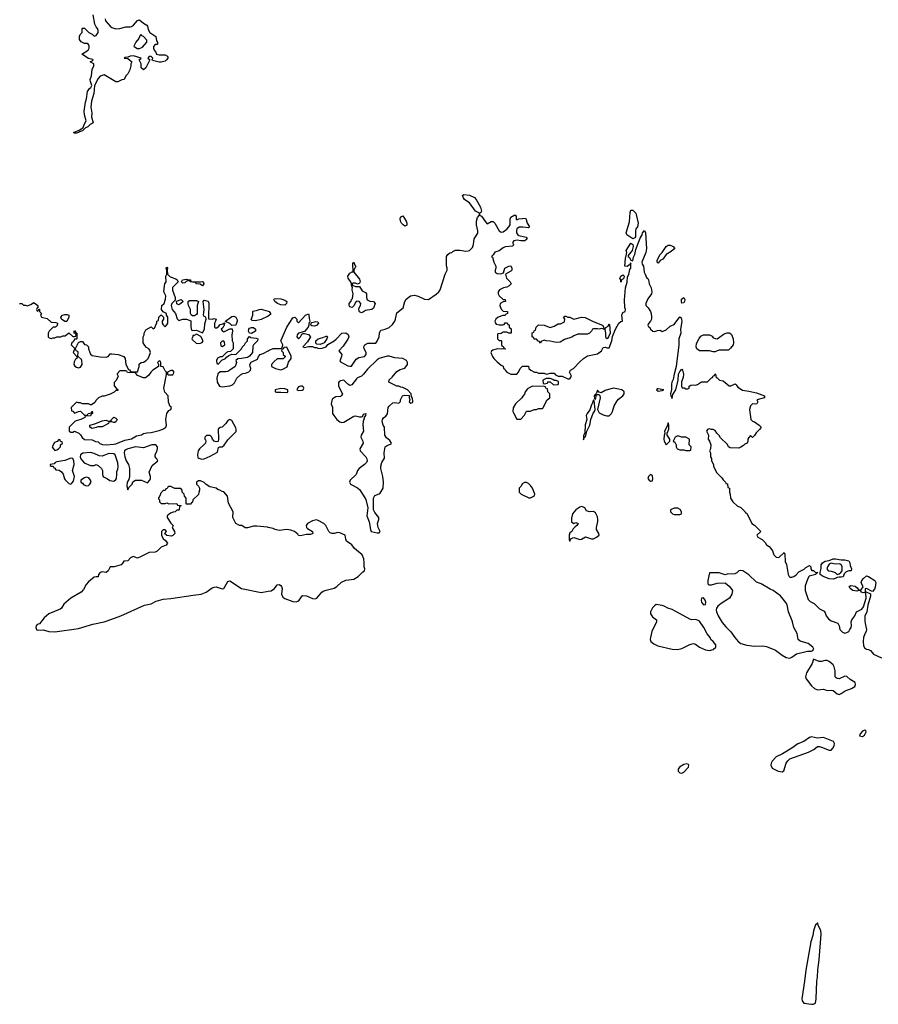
# Model space of a CAD drawing. Header units: inches. Extents: x 2221774 to 2440637, y 201306 to 357559.
# Tile 58 of 245: x 2327471 to 2336209, y 226095 to 236120. Entities that reach past the tile are written whole.
import ezdxf

# ---------------------------------------------------------------- set-up
doc = ezdxf.new("R2010")
doc.units = ezdxf.units.IN
doc.header["$MEASUREMENT"] = 0
for name, color, linetype in [('C3222', 7, 'Continuous'), ('C3223', 7, 'Continuous'), ('C3232', 7, 'Continuous'), ('C3233', 7, 'Continuous')]:
    doc.layers.add(name, color=color, linetype=linetype)

msp = doc.modelspace()

# ---------------------------------------------------------------- linework, layer by layer
at = {"layer": 'C3222', "color": 5, "elevation": 20}
msp.add_lwpolyline([(2327697, 230000), (2327671, 229969), (2327650, 229962), (2327638, 229950), (2327636, 229930), (2327641, 229910), (2327650, 229905), (2327710, 229907), (2327766, 229890), (2327830, 229889), (2328070, 229922), (2328215, 229965), (2328330, 229989), (2328362, 230000)], dxfattribs=at)
at = {"layer": 'C3223', "color": 5, "elevation": 20}
for points in [[(2328340, 236130), (2328345, 236110), (2328390, 236054), (2328410, 236039), (2328450, 236028), (2328490, 236031), (2328550, 236046), (2328594, 236046), (2328610, 236051), (2328630, 236066), (2328670, 236112), (2328690, 236118), (2328695, 236115), (2328730, 236085), (2328764, 236064), (2328770, 236054), (2328779, 236019), (2328796, 235990), (2328858, 235950), (2328864, 235904), (2328874, 235890), (2328874, 235870), (2328870, 235866), (2328850, 235866), (2328833, 235847), (2328832, 235830), (2328838, 235810), (2328858, 235790), (2328862, 235770), (2328890, 235762), (2328950, 235761), (2328974, 235750), (2328978, 235738), (2328978, 235730), (2328966, 235710), (2328950, 235699), (2328910, 235686), (2328890, 235686), (2328824, 235704), (2328818, 235710), (2328826, 235730), (2328810, 235746), (2328790, 235746), (2328774, 235730), (2328794, 235710), (2328754, 235630), (2328730, 235608), (2328708, 235630), (2328708, 235670), (2328688, 235710), (2328708, 235730), (2328630, 235753), (2328594, 235750), (2328570, 235738), (2328544, 235736), (2328534, 235730), (2328570, 235725), (2328612, 235690), (2328602, 235670), (2328602, 235650), (2328592, 235610), (2328572, 235570), (2328552, 235550), (2328534, 235510), (2328510, 235508), (2328470, 235488), (2328450, 235488), (2328330, 235558), (2328290, 235544), (2328270, 235522), (2328231, 235450), (2328225, 235370), (2328200, 235290), (2328195, 235230), (2328204, 235170), (2328201, 235130), (2328218, 235070), (2328210, 235062), (2328187, 235053), (2328165, 235030), (2328141, 235019), (2328110, 234987), (2328081, 234979), (2328071, 234970), (2328050, 234964), (2328030, 234964), (2328018, 234970), (2328083, 234997), (2328117, 235023), (2328127, 235053), (2328149, 235090), (2328129, 235150), (2328126, 235190), (2328139, 235281), (2328150, 235314), (2328160, 235390), (2328181, 235419), (2328195, 235430), (2328204, 235450), (2328190, 235490), (2328189, 235511), (2328201, 235550), (2328208, 235612), (2328226, 235650), (2328226, 235670), (2328188, 235690), (2328210, 235702), (2328218, 235710), (2328215, 235715), (2328170, 235724), (2328102, 235770), (2328168, 235810), (2328178, 235830), (2328178, 235850), (2328170, 235866), (2328156, 235876), (2328130, 235878), (2328096, 235896), (2328080, 235920), (2328078, 235950), (2328086, 235970), (2328106, 235990), (2328106, 236030), (2328110, 236034), (2328130, 236034), (2328174, 235990), (2328210, 235974), (2328230, 235952), (2328250, 235958), (2328269, 235991), (2328269, 236010), (2328262, 236030), (2328248, 236048), (2328235, 236075), (2328218, 236170)], [(2327470, 233231), (2327491, 233231), (2327510, 233212), (2327530, 233212), (2327550, 233205), (2327590, 233222), (2327610, 233242), (2327630, 233232), (2327654, 233210), (2327654, 233186), (2327650, 233186), (2327642, 233170), (2327644, 233164), (2327650, 233154), (2327662, 233158), (2327666, 233174), (2327673, 233173), (2327674, 233150), (2327694, 233130), (2327682, 233110), (2327694, 233090), (2327750, 233078), (2327790, 233042), (2327837, 233037), (2327854, 233030), (2327852, 233008), (2327834, 232990), (2327810, 232988), (2327772, 232950), (2327762, 232930), (2327762, 232890), (2327770, 232882), (2327790, 232874), (2327810, 232882), (2327830, 232882), (2327850, 232892), (2327890, 232892), (2327910, 232902), (2327930, 232902), (2327946, 232910), (2327970, 232932), (2328010, 232894), (2328030, 232894), (2328042, 232898), (2328046, 232910), (2328042, 232922), (2328026, 232930), (2328026, 232950), (2328030, 232954), (2328038, 232938), (2328052, 232930), (2328054, 232870), (2328050, 232866), (2328030, 232866), (2328017, 232843), (2328002, 232830), (2327994, 232810), (2328030, 232774), (2328042, 232778), (2328070, 232834), (2328090, 232842), (2328110, 232842), (2328132, 232812), (2328150, 232811), (2328172, 232790), (2328172, 232770), (2328190, 232714), (2328210, 232702), (2328290, 232686), (2328350, 232685), (2328370, 232692), (2328390, 232718), (2328410, 232718), (2328474, 232710), (2328530, 232691), (2328545, 232670), (2328552, 232610), (2328578, 232558), (2328590, 232554), (2328598, 232538), (2328610, 232534), (2328670, 232534), (2328688, 232590), (2328687, 232613), (2328706, 232630), (2328730, 232632), (2328758, 232650), (2328778, 232670), (2328790, 232694), (2328802, 232730), (2328796, 232756), (2328786, 232770), (2328763, 232783), (2328743, 232803), (2328729, 232830), (2328729, 232890), (2328738, 232910), (2328738, 232930), (2328756, 232964), (2328810, 232992), (2328830, 232974), (2328842, 232978), (2328867, 233033), (2328868, 233052), (2328882, 233058), (2328886, 233090), (2328910, 233114), (2328934, 233090), (2328934, 233070), (2328922, 233050), (2328922, 233030), (2328930, 233014), (2328950, 232994), (2328970, 233014), (2328978, 233030), (2328978, 233090), (2328966, 233110), (2328966, 233130), (2328930, 233146), (2328915, 233170), (2328918, 233210), (2328942, 233230), (2328956, 233276), (2328958, 233310), (2328938, 233350), (2328944, 233410), (2328949, 233431), (2328962, 233450), (2328958, 233510), (2328968, 233530), (2328968, 233570), (2328962, 233590), (2328970, 233602), (2328976, 233590), (2328971, 233570), (2328974, 233530), (2329002, 233502), (2329060, 233480), (2329072, 233470), (2329082, 233450), (2329027, 233393), (2329026, 233366), (2329052, 233292), (2329054, 233266), (2329018, 233230), (2329011, 233210), (2329022, 233170), (2329058, 233130), (2329075, 233075), (2329083, 233063), (2329090, 233058), (2329130, 233072), (2329168, 233072), (2329213, 233053), (2329213, 232993), (2329218, 232958), (2329230, 232954), (2329270, 232958), (2329330, 232932), (2329352, 232970), (2329356, 233024), (2329368, 233070), (2329366, 233090), (2329350, 233098), (2329342, 233110), (2329347, 233170), (2329339, 233250), (2329350, 233265), (2329390, 233254), (2329395, 233235), (2329396, 233190), (2329391, 233130), (2329394, 233074), (2329430, 233071), (2329450, 233078), (2329471, 233071), (2329465, 233050), (2329452, 233030), (2329454, 232990), (2329464, 232984), (2329476, 232984), (2329499, 233001), (2329510, 233018), (2329538, 233022), (2329554, 233034), (2329551, 233009), (2329537, 232983), (2329522, 232970), (2329534, 232950), (2329550, 232942), (2329609, 232971), (2329632, 232972), (2329638, 232950), (2329631, 232910), (2329632, 232850), (2329642, 232830), (2329642, 232770), (2329618, 232742), (2329590, 232738), (2329574, 232730), (2329533, 232687), (2329510, 232686), (2329485, 232675), (2329474, 232650), (2329478, 232618), (2329490, 232614), (2329527, 232653), (2329566, 232670), (2329576, 232684), (2329600, 232700), (2329630, 232714), (2329670, 232712), (2329680, 232720), (2329728, 232770), (2329735, 232785), (2329758, 232810), (2329769, 232831), (2329780, 232840), (2329788, 232850), (2329789, 232871), (2329810, 232894), (2329824, 232884), (2329878, 232878), (2329894, 232870), (2329892, 232850), (2329851, 232809), (2329845, 232795), (2329839, 232730), (2329810, 232694), (2329790, 232681), (2329770, 232676), (2329729, 232669), (2329690, 232668), (2329672, 232650), (2329678, 232630), (2329665, 232590), (2329610, 232550), (2329590, 232539), (2329570, 232533), (2329510, 232535), (2329486, 232514), (2329477, 232470), (2329481, 232430), (2329506, 232390), (2329530, 232383), (2329609, 232391), (2329638, 232402), (2329658, 232422), (2329682, 232470), (2329717, 232503), (2329743, 232517), (2329770, 232521), (2329804, 232536), (2329819, 232550), (2329824, 232570), (2329815, 232590), (2329814, 232610), (2329827, 232633), (2329890, 232662), (2329902, 232690), (2329918, 232710), (2329950, 232721), (2330000, 232750)], [(2330000, 233103), (2329930, 233069), (2329870, 233055), (2329838, 233058), (2329827, 233067), (2329842, 233110), (2329842, 233150), (2329846, 233154), (2329890, 233161), (2329909, 233171), (2329930, 233173), (2330000, 233153)], [(2330000, 230950), (2329992, 230952), (2329884, 230964), (2329850, 230964), (2329790, 230947), (2329767, 230947), (2329730, 230969), (2329709, 230969), (2329669, 230989), (2329641, 231050), (2329645, 231110), (2329596, 231196), (2329585, 231270), (2329550, 231314), (2329530, 231315), (2329509, 231329), (2329490, 231334), (2329470, 231349), (2329405, 231365), (2329369, 231389), (2329350, 231408), (2329310, 231424), (2329290, 231424), (2329271, 231410), (2329271, 231390), (2329292, 231370), (2329302, 231350), (2329302, 231330), (2329293, 231307), (2329290, 231286), (2329234, 231230), (2329230, 231206), (2329218, 231202), (2329210, 231186), (2329170, 231186), (2329166, 231190), (2329166, 231250), (2329148, 231268), (2329146, 231290), (2329126, 231310), (2329126, 231330), (2329110, 231346), (2329050, 231348), (2329010, 231366), (2328990, 231366), (2328978, 231362), (2328973, 231347), (2328958, 231342), (2328953, 231327), (2328930, 231326), (2328904, 231296), (2328900, 231280), (2328882, 231250), (2328882, 231242), (2328894, 231230), (2328894, 231210), (2328910, 231194), (2328950, 231194), (2328970, 231202), (2328990, 231192), (2329070, 231194), (2329078, 231178), (2329110, 231174), (2329114, 231170), (2329098, 231162), (2329094, 231130), (2329090, 231126), (2329070, 231126), (2329052, 231108), (2329033, 231107), (2329004, 231096), (2328973, 231067), (2328972, 231050), (2329010, 230994), (2329034, 230970), (2329022, 230950), (2329045, 230910), (2329051, 230890), (2329031, 230869), (2329017, 230863), (2328968, 230868), (2328946, 230890), (2328966, 230910), (2328950, 230926), (2328930, 230926), (2328914, 230910), (2328914, 230870), (2328930, 230834), (2328950, 230822), (2328974, 230790), (2328962, 230770), (2328910, 230749), (2328871, 230710), (2328850, 230699), (2328790, 230695), (2328702, 230650), (2328670, 230639), (2328625, 230655), (2328600, 230640), (2328571, 230609), (2328532, 230608), (2328522, 230590), (2328502, 230570), (2328434, 230550), (2328392, 230548), (2328370, 230509), (2328350, 230493), (2328310, 230498), (2328290, 230492), (2328274, 230470), (2328270, 230449), (2328250, 230449), (2328230, 230444), (2328170, 230396), (2328149, 230371), (2328121, 230319), (2328095, 230290), (2327992, 230230), (2327921, 230170), (2327895, 230130), (2327882, 230118), (2327767, 230070), (2327721, 230030), (2327697, 230000)], [(2328362, 230000), (2328501, 230050), (2328740, 230160), (2328810, 230173), (2328861, 230199), (2328930, 230219), (2329010, 230226), (2329238, 230262), (2329318, 230270), (2329370, 230290), (2329430, 230336), (2329450, 230343), (2329470, 230344), (2329530, 230324), (2329550, 230330), (2329590, 230400), (2329610, 230408), (2329729, 230329), (2329930, 230288), (2330000, 230300)]]:
    msp.add_lwpolyline(points, dxfattribs=at)
for points in [[(2328710, 235966), (2328698, 235962), (2328682, 235930), (2328652, 235890), (2328634, 235850), (2328667, 235827), (2328690, 235826), (2328720, 235840), (2328766, 235890), (2328766, 235910), (2328730, 235948), (2328715, 235955)], [(2329310, 233451), (2329330, 233456), (2329338, 233450), (2329345, 233430), (2329330, 233409), (2329307, 233427), (2329266, 233430), (2329262, 233442), (2329247, 233447), (2329206, 233450), (2329202, 233462), (2329190, 233466), (2329165, 233455), (2329150, 233442), (2329130, 233438), (2329118, 233450), (2329129, 233471), (2329170, 233478), (2329190, 233471), (2329210, 233471), (2329214, 233454), (2329231, 233451)], [(2329090, 233218), (2329070, 233228), (2329066, 233254), (2329114, 233270), (2329134, 233250), (2329110, 233229)], [(2329230, 233106), (2329216, 233116), (2329208, 233130), (2329208, 233170), (2329188, 233210), (2329186, 233230), (2329186, 233250), (2329200, 233260), (2329270, 233262), (2329292, 233252), (2329278, 233210), (2329278, 233130), (2329270, 233118), (2329250, 233106)], [(2327930, 233046), (2327898, 233070), (2327889, 233090), (2327908, 233110), (2327930, 233119), (2327950, 233118), (2327972, 233110), (2327972, 233090), (2327950, 233048)], [(2329630, 233006), (2329610, 233028), (2329566, 233046), (2329566, 233050), (2329630, 233098), (2329650, 233102), (2329671, 233091), (2329684, 233064), (2329685, 233050), (2329670, 233009)], [(2329830, 232926), (2329808, 232928), (2329799, 232950), (2329802, 232970), (2329810, 232978), (2329830, 232985), (2329850, 232985), (2329872, 232970), (2329871, 232950)], [(2329270, 232918), (2329246, 232906), (2329234, 232906), (2329234, 232894), (2329222, 232870), (2329225, 232865), (2329267, 232827), (2329290, 232823), (2329310, 232826), (2329328, 232832), (2329338, 232850), (2329315, 232895)], [(2329550, 232846), (2329530, 232846), (2329514, 232830), (2329518, 232798), (2329530, 232794), (2329550, 232802), (2329558, 232810), (2329556, 232836)], [(2328030, 232766), (2328014, 232730), (2328050, 232694), (2328062, 232698), (2328066, 232730), (2328062, 232742), (2328047, 232747), (2328042, 232762)], [(2328070, 232688), (2328054, 232686), (2328052, 232670), (2328038, 232662), (2328024, 232636), (2328023, 232610), (2328033, 232593), (2328050, 232583), (2328070, 232576), (2328090, 232583), (2328107, 232610), (2328103, 232650), (2328099, 232659)], [(2328890, 232646), (2328874, 232630), (2328882, 232610), (2328882, 232590), (2328825, 232550), (2328805, 232530), (2328783, 232497), (2328750, 232475), (2328730, 232475), (2328670, 232498), (2328650, 232526), (2328569, 232529), (2328562, 232542), (2328550, 232546), (2328490, 232546), (2328464, 232516), (2328462, 232510), (2328472, 232490), (2328452, 232448), (2328433, 232427), (2328433, 232393), (2328454, 232370), (2328458, 232358), (2328470, 232354), (2328470, 232346), (2328450, 232346), (2328432, 232328), (2328390, 232308), (2328330, 232288), (2328310, 232288), (2328274, 232270), (2328250, 232246), (2328237, 232223), (2328200, 232200), (2328190, 232198), (2328170, 232208), (2328110, 232208), (2328090, 232218), (2328070, 232218), (2328050, 232226), (2327994, 232170), (2327998, 232138), (2328010, 232134), (2328030, 232114), (2328068, 232132), (2328090, 232134), (2328130, 232094), (2328150, 232094), (2328162, 232098), (2328168, 232112), (2328202, 232118), (2328210, 232134), (2328212, 232110), (2328198, 232102), (2328190, 232088), (2328138, 232082), (2328134, 232070), (2328094, 232050), (2328044, 232036), (2328032, 232028), (2328000, 232000), (2327974, 231970), (2327974, 231930), (2327990, 231922), (2328010, 231922), (2328030, 231932), (2328074, 231910), (2328090, 231894), (2328105, 231865), (2328130, 231845), (2328210, 231842), (2328244, 231824), (2328270, 231822), (2328286, 231806), (2328314, 231794), (2328351, 231791), (2328430, 231797), (2328450, 231803), (2328541, 231839), (2328610, 231851), (2328658, 231882), (2328710, 231894), (2328730, 231907), (2328765, 231915), (2328810, 231917), (2328890, 231938), (2328929, 231950), (2328957, 231970), (2328966, 231990), (2328959, 232050), (2328969, 232111), (2328990, 232142), (2329008, 232152), (2329015, 232170), (2329003, 232183), (2328987, 232227), (2328981, 232290), (2328949, 232329), (2328939, 232370), (2328966, 232506), (2328966, 232530), (2328950, 232546), (2328930, 232586), (2328906, 232590), (2328906, 232630), (2328902, 232642)], [(2329030, 232548), (2329010, 232548), (2328974, 232530), (2328974, 232510), (2328984, 232504), (2329030, 232505), (2329042, 232530)], [(2328430, 232018), (2328410, 232026), (2328390, 232026), (2328378, 232022), (2328374, 232010), (2328310, 231974), (2328265, 231975), (2328250, 231969), (2328210, 231958), (2328200, 231960), (2328186, 231970), (2328186, 231990), (2328236, 232004), (2328310, 232035), (2328350, 232042), (2328370, 232034), (2328402, 232038), (2328406, 232050), (2328430, 232072), (2328450, 232062), (2328462, 232050), (2328454, 232030), (2328440, 232020)], [(2329610, 232048), (2329590, 232038), (2329570, 232008), (2329532, 231970), (2329510, 231969), (2329491, 231950), (2329494, 231850), (2329490, 231826), (2329470, 231822), (2329450, 231829), (2329433, 231850), (2329428, 231870), (2329410, 231888), (2329373, 231887), (2329354, 231870), (2329354, 231850), (2329362, 231842), (2329365, 231830), (2329361, 231810), (2329346, 231790), (2329301, 231750), (2329288, 231730), (2329281, 231690), (2329284, 231664), (2329294, 231654), (2329324, 231644), (2329350, 231648), (2329410, 231675), (2329483, 231717), (2329495, 231765), (2329509, 231771), (2329530, 231771), (2329553, 231787), (2329590, 231842), (2329674, 231926), (2329675, 231950), (2329670, 231966), (2329630, 232038)], [(2327870, 231846), (2327853, 231827), (2327825, 231815), (2327802, 231770), (2327810, 231754), (2327830, 231734), (2327850, 231742), (2327866, 231750), (2327886, 231770), (2327886, 231790), (2327906, 231810), (2327902, 231822), (2327887, 231827), (2327882, 231842)], [(2328855, 231790), (2328814, 231790), (2328730, 231762), (2328650, 231770), (2328570, 231750), (2328550, 231741), (2328539, 231730), (2328533, 231710), (2328542, 231670), (2328556, 231630), (2328577, 231590), (2328587, 231550), (2328587, 231470), (2328580, 231440), (2328565, 231410), (2328561, 231370), (2328570, 231334), (2328583, 231357), (2328615, 231390), (2328624, 231416), (2328648, 231432), (2328711, 231431), (2328770, 231405), (2328795, 231430), (2328802, 231450), (2328802, 231470), (2328790, 231514), (2328820, 231580), (2328878, 231630), (2328868, 231650), (2328848, 231670), (2328848, 231692), (2328863, 231717), (2328874, 231750), (2328874, 231770)], [(2328190, 231713), (2328115, 231705), (2328091, 231689), (2328087, 231670), (2328094, 231650), (2328128, 231608), (2328190, 231582), (2328230, 231582), (2328250, 231591), (2328270, 231582), (2328302, 231550), (2328314, 231530), (2328314, 231490), (2328322, 231470), (2328330, 231462), (2328365, 231445), (2328387, 231427), (2328430, 231421), (2328450, 231438), (2328455, 231450), (2328461, 231490), (2328460, 231520), (2328470, 231542), (2328474, 231570), (2328470, 231608), (2328444, 231690), (2328430, 231699), (2328378, 231702), (2328310, 231677), (2328281, 231681), (2328230, 231703)], [(2327990, 231657), (2327930, 231633), (2327850, 231619), (2327832, 231610), (2327822, 231598), (2327782, 231590), (2327782, 231582), (2327790, 231574), (2327813, 231573), (2327818, 231558), (2327830, 231554), (2327838, 231538), (2327872, 231532), (2327898, 231518), (2327912, 231492), (2327926, 231446), (2327934, 231434), (2327970, 231398), (2327990, 231392), (2328000, 231400), (2328017, 231423), (2328029, 231470), (2328008, 231530), (2328025, 231590), (2328023, 231630), (2328012, 231652)], [(2328150, 231462), (2328130, 231455), (2328094, 231430), (2328094, 231410), (2328110, 231402), (2328123, 231383), (2328150, 231374), (2328170, 231377), (2328185, 231390), (2328197, 231410), (2328193, 231433), (2328174, 231454)]]:
    msp.add_lwpolyline(points, close=True, dxfattribs=at)
at = {"layer": 'C3232', "color": 5, "elevation": 20}
for points in [[(2333951, 230000), (2333951, 229990), (2333903, 229890), (2333890, 229830), (2333889, 229809), (2333895, 229790), (2333924, 229764), (2333965, 229745), (2334110, 229710), (2334167, 229707), (2334210, 229719), (2334290, 229760), (2334330, 229768), (2334350, 229762), (2334391, 229730), (2334450, 229704), (2334490, 229699), (2334530, 229707), (2334555, 229730), (2334555, 229755), (2334530, 229789), (2334505, 229810), (2334497, 229830), (2334468, 229868), (2334433, 229933), (2334390, 229997), (2334384, 230000)], [(2334609, 230000), (2334621, 229981), (2334658, 229938), (2334710, 229888), (2334749, 229830), (2334783, 229790), (2334810, 229770), (2334870, 229753), (2334950, 229741), (2335030, 229744), (2335070, 229738), (2335162, 229702), (2335230, 229649), (2335270, 229626), (2335310, 229619), (2335330, 229629), (2335377, 229663), (2335489, 229691), (2335530, 229691), (2335544, 229696), (2335554, 229710), (2335544, 229730), (2335495, 229770), (2335414, 229794), (2335395, 229810), (2335384, 229870), (2335349, 229930), (2335337, 229990), (2335333, 230000)], [(2335731, 230000), (2335796, 229976), (2335810, 229950), (2335819, 229910), (2335845, 229885), (2335870, 229875), (2335890, 229879), (2335908, 229892), (2335921, 229910), (2335933, 229930), (2335937, 229950), (2335934, 229990), (2335937, 230000)], [(2336073, 230000), (2336074, 229974), (2336090, 229910), (2336087, 229890), (2336073, 229867), (2336060, 229830), (2336055, 229790), (2336057, 229750), (2336070, 229723), (2336090, 229711), (2336110, 229708), (2336130, 229697), (2336160, 229660), (2336242, 229622)]]:
    msp.add_lwpolyline(points, dxfattribs=at)
for points in [[(2335550, 229608), (2335535, 229565), (2335479, 229470), (2335468, 229430), (2335474, 229410), (2335530, 229336), (2335559, 229310), (2335590, 229298), (2335650, 229304), (2335690, 229290), (2335733, 229293), (2335750, 229290), (2335790, 229255), (2335810, 229250), (2335830, 229259), (2335872, 229288), (2335937, 229310), (2335969, 229330), (2335978, 229350), (2335975, 229370), (2335923, 229403), (2335890, 229432), (2335870, 229437), (2335810, 229409), (2335790, 229413), (2335780, 229420), (2335769, 229430), (2335770, 229490), (2335761, 229530), (2335749, 229550), (2335710, 229586), (2335690, 229595), (2335670, 229597), (2335630, 229586), (2335606, 229586)], [(2336070, 228887), (2336050, 228876), (2336023, 228850), (2336018, 228830), (2336050, 228822), (2336070, 228835), (2336087, 228870), (2336084, 228884)], [(2335530, 228818), (2335510, 228813), (2335451, 228770), (2335390, 228746), (2335330, 228702), (2335234, 228646), (2335170, 228616), (2335128, 228570), (2335118, 228550), (2335116, 228530), (2335130, 228500), (2335148, 228488), (2335190, 228470), (2335230, 228462), (2335247, 228473), (2335272, 228550), (2335287, 228573), (2335310, 228593), (2335499, 228661), (2335552, 228690), (2335590, 228721), (2335610, 228721), (2335630, 228714), (2335710, 228681), (2335730, 228683), (2335750, 228706), (2335759, 228730), (2335764, 228750), (2335754, 228770), (2335650, 228812), (2335590, 228805)], [(2334262, 228542), (2334230, 228536), (2334185, 228510), (2334171, 228490), (2334171, 228470), (2334190, 228451), (2334210, 228447), (2334230, 228459), (2334276, 228510), (2334282, 228530), (2334277, 228537)], [(2335590, 226926), (2335587, 226913), (2335570, 226905), (2335550, 226843), (2335544, 226796), (2335523, 226730), (2335470, 226442), (2335459, 226330), (2335432, 226150), (2335433, 226130), (2335450, 226107), (2335530, 226095), (2335550, 226096), (2335570, 226108), (2335577, 226150), (2335583, 226330), (2335592, 226370), (2335595, 226445), (2335609, 226549), (2335629, 226810), (2335626, 226846), (2335602, 226890)]]:
    msp.add_lwpolyline(points, close=True, dxfattribs=at)
at = {"layer": 'C3233', "color": 5, "elevation": 20}
for points in [[(2330000, 232750), (2330010, 232756), (2330050, 232771), (2330127, 232773), (2330142, 232778), (2330148, 232810), (2330128, 232850), (2330189, 232990), (2330250, 233085), (2330271, 233090), (2330291, 233070), (2330292, 233050), (2330310, 233032), (2330381, 233110), (2330410, 233125), (2330415, 233115), (2330417, 233077), (2330425, 233050), (2330422, 233038), (2330414, 233030), (2330414, 233010), (2330406, 232990), (2330370, 232946), (2330310, 232929), (2330296, 232910), (2330292, 232892), (2330310, 232872), (2330330, 232892), (2330343, 232917), (2330355, 232925), (2330370, 232926), (2330410, 232914), (2330430, 232891), (2330401, 232839), (2330354, 232790), (2330370, 232782), (2330410, 232792), (2330451, 232791), (2330470, 232782), (2330490, 232782), (2330511, 232771), (2330550, 232775), (2330589, 232790), (2330607, 232813), (2330671, 232849), (2330693, 232867), (2330750, 232930), (2330790, 232931), (2330814, 232914), (2330819, 232890), (2330812, 232868), (2330763, 232797), (2330719, 232750), (2330748, 232710), (2330745, 232690), (2330728, 232648), (2330737, 232637), (2330810, 232597), (2330830, 232591), (2330849, 232591), (2330895, 232665), (2330921, 232679), (2330979, 232690), (2330998, 232710), (2330996, 232730), (2330976, 232770), (2330974, 232790), (2330984, 232810), (2331015, 232825), (2331094, 232826), (2331110, 232848), (2331128, 232890), (2331132, 232930), (2331139, 232950), (2331150, 232959), (2331192, 232968), (2331230, 232986), (2331265, 233015), (2331289, 233050), (2331297, 233070), (2331310, 233134), (2331375, 233185), (2331389, 233250), (2331404, 233276), (2331448, 233310), (2331490, 233316), (2331526, 233306), (2331590, 233274), (2331630, 233272), (2331710, 233325), (2331735, 233350), (2331749, 233371), (2331802, 233530), (2331822, 233570), (2331822, 233590), (2331815, 233615), (2331814, 233710), (2331829, 233730), (2331850, 233746), (2331869, 233751), (2331879, 233761), (2331907, 233773), (2331950, 233773), (2332010, 233763), (2332035, 233765), (2332050, 233771), (2332078, 233802), (2332090, 233830), (2332095, 233890), (2332133, 233947), (2332134, 233970), (2332121, 234030), (2332121, 234070), (2332130, 234106), (2332149, 234130), (2332149, 234149), (2332110, 234172), (2332050, 234256), (2332010, 234278), (2331998, 234290), (2331987, 234307), (2331979, 234330), (2331990, 234341), (2332050, 234335), (2332100, 234310), (2332116, 234290), (2332159, 234210), (2332171, 234169), (2332163, 234157), (2332152, 234150), (2332152, 234130), (2332170, 234121), (2332210, 234061), (2332230, 234043), (2332270, 234065), (2332290, 234067), (2332307, 234050), (2332351, 233971), (2332370, 233958), (2332390, 233961), (2332430, 233988), (2332449, 234010), (2332463, 234030), (2332464, 234090), (2332470, 234111), (2332510, 234132), (2332522, 234122), (2332525, 234090), (2332530, 234082), (2332550, 234094), (2332618, 234098), (2332627, 234087), (2332635, 234050), (2332658, 234010), (2332650, 234002), (2332590, 234009), (2332554, 234006), (2332531, 233990), (2332527, 233973), (2332528, 233950), (2332541, 233930), (2332550, 233924), (2332625, 233905), (2332635, 233890), (2332630, 233882), (2332612, 233870), (2332593, 233867), (2332570, 233867), (2332535, 233875), (2332501, 233870), (2332487, 233850), (2332496, 233830), (2332490, 233815), (2332412, 233808), (2332390, 233798), (2332350, 233768), (2332306, 233754), (2332290, 233726), (2332274, 233710), (2332282, 233702), (2332296, 233650), (2332316, 233610), (2332318, 233590), (2332311, 233570), (2332311, 233550), (2332330, 233536), (2332369, 233531), (2332396, 233544), (2332409, 233591), (2332450, 233612), (2332470, 233614), (2332478, 233590), (2332478, 233570), (2332470, 233558), (2332414, 233530), (2332425, 233490), (2332462, 233450), (2332472, 233432), (2332470, 233426), (2332454, 233410), (2332430, 233398), (2332394, 233390), (2332354, 233370), (2332342, 233350), (2332342, 233330), (2332351, 233310), (2332390, 233272), (2332410, 233271), (2332413, 233267), (2332414, 233250), (2332390, 233248), (2332362, 233230), (2332358, 233210), (2332370, 233174), (2332393, 233153), (2332434, 233150), (2332434, 233130), (2332418, 233122), (2332412, 233108), (2332387, 233107), (2332342, 233090), (2332318, 233070), (2332306, 233050), (2332312, 233030), (2332321, 233021), (2332350, 233012), (2332387, 233013), (2332402, 233018), (2332410, 233034), (2332433, 233033), (2332438, 233018), (2332453, 233013), (2332454, 232990), (2332472, 232972), (2332474, 232930), (2332450, 232928), (2332430, 232938), (2332390, 232938), (2332370, 232926), (2332338, 232922), (2332334, 232910), (2332334, 232870), (2332350, 232854), (2332370, 232854), (2332374, 232850), (2332374, 232810), (2332378, 232798), (2332393, 232793), (2332398, 232778), (2332414, 232770), (2332410, 232766), (2332388, 232768), (2332375, 232765), (2332330, 232769), (2332285, 232755), (2332274, 232746), (2332266, 232730), (2332283, 232690), (2332296, 232670), (2332330, 232636), (2332370, 232602), (2332391, 232591), (2332394, 232570), (2332405, 232565), (2332412, 232550), (2332430, 232532), (2332470, 232512), (2332530, 232512), (2332548, 232530), (2332566, 232570), (2332587, 232593), (2332650, 232594), (2332654, 232570), (2332672, 232552), (2332710, 232532), (2332730, 232531), (2332750, 232522), (2332810, 232522), (2332830, 232512), (2332847, 232513), (2332870, 232522), (2332910, 232522), (2332925, 232505), (2332950, 232492), (2332991, 232491), (2333050, 232462), (2333070, 232462), (2333086, 232490), (2333066, 232530), (2333078, 232550), (2333108, 232570), (2333170, 232638), (2333209, 232670), (2333250, 232698), (2333350, 232719), (2333392, 232748), (2333410, 232781), (2333430, 232785), (2333450, 232778), (2333470, 232778), (2333497, 232850), (2333505, 232895), (2333535, 232970), (2333570, 233031), (2333590, 233047), (2333606, 233050), (2333599, 233110), (2333610, 233138), (2333634, 233150), (2333638, 233170), (2333629, 233189), (2333627, 233267), (2333638, 233390), (2333652, 233448), (2333657, 233503), (2333670, 233525), (2333682, 233578), (2333689, 233590), (2333692, 233632), (2333690, 233646), (2333677, 233623), (2333670, 233622), (2333654, 233606), (2333629, 233610), (2333636, 233690), (2333648, 233732), (2333649, 233750), (2333642, 233770), (2333690, 233846), (2333710, 233831), (2333715, 233810), (2333704, 233770), (2333662, 233718), (2333662, 233710), (2333678, 233698), (2333690, 233672), (2333710, 233666), (2333717, 233703), (2333730, 233731), (2333741, 233779), (2333784, 233896), (2333805, 233930), (2333810, 233951), (2333830, 233972), (2333839, 233950), (2333851, 233790), (2333842, 233750), (2333803, 233650), (2333807, 233630), (2333821, 233610), (2333826, 233550), (2333838, 233530), (2333850, 233494), (2333864, 233484), (2333872, 233470), (2333878, 233430), (2333898, 233390), (2333906, 233350), (2333901, 233330), (2333863, 233277), (2333845, 233230), (2333845, 233210), (2333867, 233187), (2333891, 233150), (2333898, 233130), (2333902, 233090), (2333902, 233070), (2333891, 233049), (2333870, 233026), (2333862, 233010), (2333870, 232994), (2333885, 232985), (2333892, 232970), (2333914, 232950), (2333933, 232947), (2333963, 232957), (2333990, 232958), (2334010, 232947), (2334050, 232961), (2334090, 232998), (2334130, 233018), (2334190, 233096), (2334204, 233084), (2334208, 233068), (2334210, 233048), (2334196, 232970), (2334198, 232930), (2334180, 232870), (2334179, 232810), (2334152, 232588), (2334131, 232511), (2334123, 232457), (2334108, 232430), (2334103, 232410), (2334105, 232355), (2334096, 232310), (2334098, 232290), (2334110, 232262), (2334117, 232303), (2334147, 232350), (2334174, 232450), (2334176, 232510), (2334190, 232538), (2334210, 232562), (2334218, 232550), (2334225, 232510), (2334223, 232477), (2334207, 232433), (2334207, 232390), (2334213, 232373), (2334232, 232372), (2334250, 232362), (2334270, 232362), (2334286, 232370), (2334286, 232390), (2334300, 232400), (2334330, 232402), (2334350, 232398), (2334370, 232405), (2334410, 232434), (2334470, 232434), (2334510, 232474), (2334522, 232478), (2334527, 232493), (2334542, 232498), (2334550, 232514), (2334554, 232510), (2334558, 232478), (2334570, 232474), (2334594, 232450), (2334630, 232442), (2334690, 232391), (2334710, 232391), (2334751, 232411), (2334764, 232404), (2334780, 232380), (2334827, 232347), (2334890, 232339), (2334970, 232320), (2335051, 232290), (2335052, 232270), (2334974, 232250), (2334982, 232230), (2334974, 232210), (2334956, 232204), (2334930, 232208), (2334910, 232188), (2334899, 232150), (2334912, 232050), (2334930, 232032), (2334950, 232025), (2334998, 231990), (2335018, 231970), (2335005, 231950), (2334965, 231915), (2334950, 231886), (2334930, 231866), (2334910, 231886), (2334890, 231866), (2334882, 231850), (2334882, 231830), (2334874, 231810), (2334850, 231798), (2334837, 231783), (2334810, 231766), (2334790, 231758), (2334700, 231760), (2334686, 231770), (2334675, 231795), (2334603, 231863), (2334590, 231886), (2334566, 231910), (2334550, 231938), (2334530, 231948), (2334510, 231946), (2334490, 231954), (2334470, 231946), (2334462, 231930), (2334482, 231890), (2334478, 231850), (2334491, 231830), (2334505, 231790), (2334502, 231750), (2334492, 231730), (2334502, 231710), (2334502, 231670), (2334511, 231651), (2334512, 231630), (2334532, 231590), (2334533, 231573), (2334542, 231550), (2334565, 231505), (2334617, 231457), (2334630, 231434), (2334653, 231413), (2334658, 231398), (2334673, 231393), (2334678, 231358), (2334694, 231350), (2334694, 231310), (2334702, 231290), (2334705, 231250), (2334730, 231212), (2334774, 231170), (2334810, 231154), (2334854, 231110), (2334858, 231098), (2334870, 231094), (2334922, 230990), (2334950, 230972), (2335014, 230910), (2334974, 230870), (2334982, 230850), (2335026, 230826), (2335057, 230797), (2335072, 230772), (2335097, 230757), (2335117, 230737), (2335131, 230711), (2335145, 230670), (2335170, 230646), (2335196, 230644), (2335250, 230694), (2335257, 230677), (2335263, 230603), (2335274, 230574), (2335291, 230471), (2335301, 230450), (2335310, 230443), (2335330, 230443), (2335350, 230451), (2335373, 230467), (2335400, 230500), (2335454, 230526), (2335470, 230542), (2335510, 230562), (2335522, 230550), (2335522, 230530), (2335532, 230512), (2335551, 230511), (2335570, 230492), (2335594, 230490), (2335578, 230482), (2335574, 230470), (2335505, 230455), (2335491, 230429), (2335464, 230356), (2335466, 230310), (2335496, 230216), (2335516, 230196), (2335556, 230176), (2335610, 230123), (2335659, 230099), (2335670, 230082), (2335679, 230050), (2335701, 230021), (2335730, 230000), (2335731, 230000)], [(2330000, 233153), (2330011, 233150), (2330025, 233130), (2330022, 233118), (2330014, 233110), (2330000, 233103)], [(2330000, 230300), (2330030, 230306), (2330063, 230330), (2330090, 230366), (2330110, 230370), (2330130, 230360), (2330137, 230350), (2330141, 230330), (2330137, 230270), (2330150, 230242), (2330170, 230227), (2330250, 230198), (2330286, 230194), (2330301, 230199), (2330316, 230210), (2330350, 230259), (2330390, 230255), (2330450, 230227), (2330478, 230222), (2330496, 230230), (2330546, 230290), (2330560, 230300), (2330590, 230313), (2330670, 230333), (2330699, 230350), (2330747, 230393), (2330790, 230415), (2330870, 230424), (2330916, 230450), (2330962, 230498), (2330981, 230510), (2330984, 230530), (2330977, 230550), (2330978, 230590), (2330972, 230630), (2330955, 230670), (2330877, 230737), (2330850, 230772), (2330798, 230810), (2330790, 230830), (2330785, 230870), (2330730, 230896), (2330710, 230900), (2330670, 230890), (2330650, 230890), (2330630, 230896), (2330616, 230910), (2330587, 230970), (2330566, 230990), (2330510, 231022), (2330490, 231027), (2330450, 231017), (2330401, 230990), (2330387, 230970), (2330391, 230950), (2330400, 230940), (2330451, 230910), (2330455, 230890), (2330430, 230878), (2330390, 230878), (2330330, 230864), (2330309, 230869), (2330302, 230882), (2330268, 230910), (2330230, 230923), (2330190, 230929), (2330110, 230919), (2330070, 230929), (2330050, 230939), (2330000, 230950)], [(2335333, 230000), (2335296, 230090), (2335281, 230161), (2335267, 230187), (2335213, 230253), (2335139, 230310), (2335110, 230321), (2335017, 230377), (2334970, 230393), (2334890, 230469), (2334830, 230509), (2334810, 230513), (2334790, 230509), (2334770, 230489), (2334750, 230479), (2334670, 230475), (2334650, 230468), (2334590, 230489), (2334492, 230488), (2334474, 230410), (2334475, 230375), (2334485, 230365), (2334510, 230365), (2334570, 230383), (2334650, 230385), (2334693, 230353), (2334720, 230320), (2334724, 230310), (2334718, 230270), (2334696, 230230), (2334610, 230176), (2334577, 230150), (2334564, 230130), (2334558, 230110), (2334562, 230090), (2334580, 230050), (2334609, 230000)], [(2335937, 230000), (2335939, 230010), (2335969, 230050), (2335989, 230091), (2336041, 230119), (2336058, 230142), (2336085, 230230), (2336082, 230282), (2336068, 230288), (2336055, 230285), (2336038, 230290), (2336027, 230307), (2336010, 230308), (2335990, 230301), (2335950, 230309), (2335923, 230330), (2335914, 230350), (2335930, 230359), (2335973, 230353), (2335994, 230334), (2336010, 230312), (2336030, 230312), (2336056, 230344), (2336036, 230390), (2336043, 230410), (2336057, 230430), (2336090, 230457), (2336110, 230450), (2336174, 230410), (2336183, 230390), (2336177, 230343), (2336170, 230321), (2336150, 230299), (2336140, 230300), (2336090, 230328), (2336074, 230326), (2336074, 230294), (2336086, 230294), (2336130, 230274), (2336131, 230251), (2336101, 230159), (2336091, 230090), (2336072, 230048), (2336073, 230000)], [(2334384, 230000), (2334353, 230013), (2334310, 230011), (2334290, 230015), (2334150, 230095), (2334110, 230115), (2334067, 230127), (2334030, 230149), (2334010, 230156), (2333950, 230165), (2333930, 230153), (2333910, 230133), (2333891, 230090), (2333891, 230070), (2333910, 230041), (2333951, 230010), (2333951, 230000)]]:
    msp.add_lwpolyline(points, dxfattribs=at)
for points in [[(2331390, 234019), (2331374, 234030), (2331357, 234050), (2331345, 234070), (2331344, 234096), (2331350, 234114), (2331370, 234122), (2331403, 234070), (2331410, 234050), (2331410, 234029)], [(2333710, 233889), (2333650, 233929), (2333644, 233950), (2333678, 234062), (2333684, 234156), (2333690, 234182), (2333710, 234181), (2333743, 234150), (2333766, 234050), (2333759, 234010), (2333743, 233990), (2333737, 233970), (2333738, 233910), (2333730, 233899)], [(2333970, 233642), (2333958, 233650), (2333958, 233670), (2333989, 233730), (2334009, 233750), (2334050, 233812), (2334070, 233825), (2334090, 233825), (2334122, 233810), (2334138, 233790), (2334101, 233759), (2334051, 233729), (2334018, 233682), (2333990, 233668)], [(2330910, 233426), (2330890, 233438), (2330864, 233436), (2330854, 233430), (2330858, 233418), (2330890, 233402), (2330930, 233402), (2330958, 233358), (2330990, 233342), (2331002, 233330), (2330999, 233290), (2331007, 233267), (2331035, 233255), (2331072, 233252), (2331087, 233230), (2331070, 233184), (2331056, 233170), (2330990, 233159), (2330970, 233146), (2330950, 233137), (2330930, 233144), (2330925, 233150), (2330922, 233178), (2330938, 233210), (2330942, 233230), (2330926, 233250), (2330910, 233255), (2330894, 233250), (2330884, 233236), (2330874, 233210), (2330854, 233190), (2330830, 233198), (2330824, 233210), (2330825, 233230), (2330846, 233254), (2330849, 233270), (2330859, 233281), (2330866, 233330), (2330854, 233370), (2330858, 233398), (2330850, 233406), (2330845, 233445), (2330814, 233490), (2330809, 233510), (2330830, 233538), (2330854, 233554), (2330866, 233554), (2330862, 233638), (2330870, 233652), (2330881, 233621), (2330891, 233610), (2330871, 233570), (2330871, 233550), (2330930, 233478), (2330935, 233450), (2330930, 233438)], [(2333590, 233448), (2333588, 233470), (2333578, 233490), (2333588, 233510), (2333610, 233522), (2333622, 233510), (2333618, 233490), (2333610, 233478), (2333594, 233470)], [(2330170, 233214), (2330130, 233217), (2330095, 233230), (2330069, 233250), (2330058, 233270), (2330062, 233278), (2330078, 233282), (2330130, 233277), (2330170, 233266), (2330191, 233250), (2330186, 233230)], [(2334210, 233235), (2334205, 233250), (2334207, 233273), (2334230, 233293), (2334240, 233270), (2334238, 233250), (2334230, 233236)], [(2333110, 233072), (2333190, 233091), (2333227, 233087), (2333308, 233048), (2333402, 233010), (2333418, 232978), (2333430, 232974), (2333435, 232985), (2333459, 233001), (2333470, 233022), (2333475, 233015), (2333479, 232930), (2333465, 232890), (2333450, 232869), (2333438, 232878), (2333435, 232890), (2333436, 232924), (2333428, 232968), (2333412, 232968), (2333396, 232976), (2333370, 232969), (2333350, 232974), (2333310, 232974), (2333302, 232970), (2333291, 232949), (2333270, 232928), (2333250, 232918), (2333150, 232918), (2333110, 232902), (2333091, 232889), (2333017, 232863), (2332970, 232838), (2332930, 232835), (2332870, 232848), (2332829, 232849), (2332810, 232858), (2332778, 232842), (2332770, 232826), (2332762, 232842), (2332747, 232847), (2332730, 232866), (2332707, 232867), (2332702, 232882), (2332686, 232890), (2332688, 232932), (2332702, 232938), (2332707, 232953), (2332722, 232958), (2332726, 232990), (2332750, 233012), (2332810, 233011), (2332870, 232985), (2332910, 232998), (2332950, 233022), (2332976, 233024), (2333015, 233045), (2333018, 233070), (2333006, 233090), (2333020, 233100), (2333030, 233102), (2333050, 233092), (2333070, 233091)], [(2330470, 233000), (2330444, 233004), (2330435, 233010), (2330438, 233030), (2330443, 233037), (2330458, 233042), (2330486, 233046), (2330504, 233044), (2330511, 233030), (2330490, 233007)], [(2330530, 232813), (2330495, 232815), (2330485, 232825), (2330484, 232850), (2330510, 232870), (2330557, 232883), (2330590, 232899), (2330598, 232898), (2330605, 232890), (2330597, 232870), (2330570, 232829)], [(2334530, 232738), (2334490, 232749), (2334389, 232749), (2334362, 232770), (2334354, 232790), (2334358, 232822), (2334385, 232875), (2334403, 232897), (2334430, 232912), (2334492, 232912), (2334517, 232897), (2334530, 232882), (2334553, 232873), (2334570, 232872), (2334640, 232920), (2334670, 232932), (2334692, 232932), (2334710, 232922), (2334716, 232916), (2334731, 232871), (2334736, 232830), (2334731, 232809), (2334706, 232774), (2334684, 232756), (2334590, 232755), (2334570, 232748), (2334550, 232738)], [(2330190, 232786), (2330158, 232782), (2330153, 232767), (2330138, 232762), (2330134, 232750), (2330153, 232733), (2330154, 232710), (2330173, 232693), (2330173, 232687), (2330152, 232668), (2330090, 232666), (2330060, 232640), (2330034, 232610), (2330034, 232590), (2330074, 232570), (2330130, 232554), (2330150, 232562), (2330194, 232586), (2330208, 232632), (2330234, 232670), (2330235, 232695)], [(2331230, 232695), (2331210, 232695), (2331130, 232672), (2331110, 232658), (2331010, 232562), (2330970, 232510), (2330950, 232492), (2330910, 232475), (2330897, 232463), (2330850, 232402), (2330830, 232397), (2330810, 232408), (2330770, 232449), (2330736, 232444), (2330723, 232437), (2330714, 232426), (2330715, 232390), (2330755, 232310), (2330746, 232294), (2330735, 232285), (2330690, 232279), (2330670, 232271), (2330650, 232255), (2330642, 232210), (2330654, 232170), (2330655, 232110), (2330667, 232090), (2330697, 232050), (2330730, 232027), (2330750, 232020), (2330770, 232022), (2330870, 232084), (2330890, 232086), (2330930, 232077), (2330950, 232078), (2330959, 232081), (2330970, 232102), (2330992, 232110), (2330991, 232090), (2330972, 232068), (2330975, 232055), (2330968, 232032), (2330964, 231996), (2330970, 231930), (2330946, 231890), (2330944, 231870), (2330962, 231830), (2330965, 231810), (2330933, 231750), (2330937, 231730), (2330993, 231670), (2331004, 231650), (2331007, 231630), (2330999, 231610), (2330981, 231590), (2330925, 231550), (2330910, 231530), (2330895, 231490), (2330833, 231430), (2330826, 231410), (2330839, 231390), (2330910, 231353), (2330934, 231334), (2330995, 231235), (2331014, 231150), (2331004, 231070), (2331028, 231008), (2331041, 230930), (2331049, 230910), (2331110, 230895), (2331130, 230895), (2331141, 230910), (2331118, 230950), (2331112, 230990), (2331125, 231030), (2331125, 231050), (2331084, 231104), (2331072, 231130), (2331073, 231247), (2331086, 231274), (2331130, 231291), (2331141, 231299), (2331169, 231350), (2331172, 231410), (2331166, 231470), (2331146, 231550), (2331145, 231575), (2331158, 231610), (2331185, 231655), (2331181, 231710), (2331189, 231770), (2331210, 231785), (2331250, 231802), (2331255, 231810), (2331237, 231837), (2331203, 231863), (2331186, 231890), (2331182, 231970), (2331169, 231990), (2331159, 232030), (2331164, 232050), (2331174, 232066), (2331197, 232083), (2331213, 232107), (2331221, 232170), (2331230, 232185), (2331270, 232218), (2331290, 232222), (2331330, 232214), (2331347, 232233), (2331348, 232250), (2331366, 232290), (2331390, 232298), (2331433, 232293), (2331434, 232270), (2331442, 232250), (2331434, 232230), (2331450, 232214), (2331470, 232222), (2331473, 232233), (2331470, 232266), (2331460, 232280), (2331455, 232310), (2331418, 232350), (2331370, 232375), (2331350, 232378), (2331330, 232388), (2331310, 232388), (2331228, 232430), (2331230, 232454), (2331260, 232480), (2331310, 232538), (2331342, 232558), (2331390, 232571), (2331419, 232610), (2331417, 232630), (2331406, 232650), (2331371, 232671), (2331290, 232678)], [(2330330, 232389), (2330310, 232382), (2330298, 232370), (2330291, 232350), (2330310, 232343), (2330350, 232347), (2330356, 232350), (2330364, 232370), (2330360, 232380), (2330349, 232389)], [(2332690, 232388), (2332664, 232376), (2332640, 232360), (2332614, 232330), (2332610, 232306), (2332590, 232286), (2332582, 232270), (2332518, 232210), (2332492, 232168), (2332491, 232130), (2332496, 232116), (2332530, 232054), (2332570, 232054), (2332610, 232094), (2332630, 232134), (2332670, 232134), (2332708, 232152), (2332730, 232152), (2332750, 232162), (2332790, 232162), (2332795, 232165), (2332838, 232250), (2332866, 232270), (2332866, 232310), (2332846, 232330), (2332842, 232362), (2332827, 232367), (2332822, 232382), (2332810, 232386)], [(2332870, 232466), (2332830, 232466), (2332794, 232450), (2332798, 232418), (2332810, 232414), (2332842, 232418), (2332847, 232433), (2332870, 232434), (2332904, 232404), (2332950, 232405), (2332956, 232416), (2332955, 232435), (2332930, 232448), (2332910, 232446), (2332896, 232456)], [(2330130, 232365), (2330072, 232350), (2330072, 232330), (2330086, 232326), (2330130, 232329), (2330190, 232323), (2330201, 232330), (2330199, 232350), (2330170, 232363)], [(2333510, 232369), (2333430, 232346), (2333390, 232322), (2333370, 232326), (2333350, 232348), (2333342, 232318), (2333334, 232310), (2333338, 232302), (2333330, 232308), (2333318, 232290), (2333322, 232262), (2333330, 232254), (2333340, 232300), (2333350, 232305), (2333364, 232304), (2333375, 232295), (2333379, 232270), (2333351, 232150), (2333361, 232130), (2333370, 232118), (2333410, 232098), (2333446, 232086), (2333470, 232086), (2333494, 232110), (2333504, 232130), (2333521, 232190), (2333550, 232238), (2333564, 232256), (2333609, 232290), (2333622, 232310), (2333622, 232330), (2333598, 232350), (2333570, 232359)], [(2333970, 232362), (2333958, 232362), (2333952, 232350), (2333970, 232338), (2334010, 232345), (2334026, 232350)], [(2333310, 232248), (2333302, 232218), (2333290, 232199), (2333272, 232148), (2333245, 232110), (2333237, 232090), (2333243, 232050), (2333226, 231994), (2333221, 231910), (2333210, 231886), (2333210, 231842), (2333215, 231865), (2333230, 231872), (2333244, 231930), (2333273, 231990), (2333283, 232050), (2333307, 232113), (2333321, 232130), (2333329, 232150), (2333319, 232239)], [(2334070, 232015), (2334059, 231981), (2334032, 231930), (2334038, 231910), (2334030, 231886), (2334028, 231850), (2334031, 231830), (2334050, 231792), (2334089, 231830), (2334089, 231850), (2334062, 231890), (2334059, 231910), (2334076, 231950), (2334077, 231990)], [(2334170, 231882), (2334142, 231870), (2334122, 231830), (2334137, 231817), (2334152, 231792), (2334152, 231770), (2334162, 231750), (2334190, 231742), (2334230, 231742), (2334250, 231734), (2334290, 231734), (2334302, 231738), (2334306, 231770), (2334286, 231790), (2334288, 231850), (2334250, 231869), (2334210, 231868)], [(2333890, 231488), (2333872, 231470), (2333865, 231450), (2333878, 231430), (2333890, 231421), (2333910, 231425), (2333916, 231450), (2333912, 231472), (2333910, 231478)], [(2332630, 231408), (2332610, 231408), (2332585, 231395), (2332574, 231370), (2332554, 231350), (2332554, 231310), (2332574, 231290), (2332653, 231253), (2332670, 231252), (2332690, 231262), (2332710, 231274), (2332715, 231290), (2332689, 231350), (2332670, 231378), (2332650, 231398)], [(2333190, 231162), (2333170, 231156), (2333131, 231130), (2333096, 231090), (2333086, 231046), (2333086, 231006), (2333110, 230992), (2333130, 231002), (2333154, 230990), (2333142, 230970), (2333123, 230957), (2333104, 230936), (2333091, 230909), (2333070, 230897), (2333062, 230870), (2333063, 230823), (2333070, 230812), (2333082, 230838), (2333110, 230847), (2333170, 230828), (2333190, 230831), (2333230, 230855), (2333290, 230833), (2333310, 230836), (2333342, 230850), (2333369, 230870), (2333364, 230890), (2333341, 230930), (2333341, 230950), (2333356, 231010), (2333356, 231030), (2333350, 231058), (2333330, 231098), (2333310, 231113), (2333270, 231109), (2333250, 231115), (2333241, 231121), (2333221, 231150), (2333210, 231158)], [(2334170, 231148), (2334133, 231147), (2334094, 231130), (2334094, 231110), (2334114, 231090), (2334130, 231082), (2334190, 231082), (2334206, 231090), (2334206, 231110), (2334193, 231133)], [(2335830, 230619), (2335870, 230621), (2335910, 230610), (2335921, 230590), (2335924, 230564), (2335938, 230530), (2335934, 230510), (2335910, 230509), (2335881, 230499), (2335861, 230479), (2335850, 230449), (2335830, 230443), (2335810, 230445), (2335790, 230441), (2335770, 230429), (2335750, 230424), (2335710, 230427), (2335648, 230450), (2335618, 230470), (2335618, 230490), (2335629, 230531), (2335629, 230570), (2335641, 230590), (2335670, 230607), (2335710, 230615), (2335750, 230630), (2335774, 230630)], [(2335730, 230588), (2335710, 230578), (2335691, 230550), (2335685, 230530), (2335695, 230515), (2335707, 230507), (2335730, 230506), (2335770, 230491), (2335790, 230472), (2335810, 230478), (2335829, 230491), (2335842, 230510), (2335841, 230550), (2335832, 230572), (2335810, 230581), (2335770, 230577)], [(2334430, 230233), (2334411, 230229), (2334406, 230210), (2334411, 230190), (2334430, 230163), (2334450, 230165), (2334453, 230190), (2334446, 230210)]]:
    msp.add_lwpolyline(points, close=True, dxfattribs=at)

doc.saveas('drawing.dxf')
